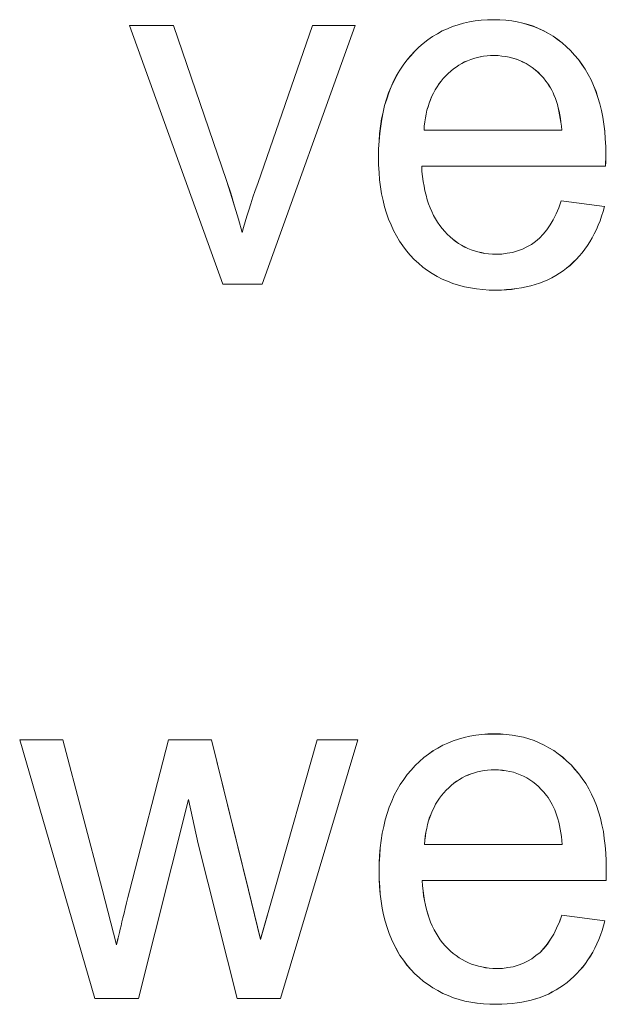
# Model space of a CAD drawing. Extents: x 229 to 926, y 37 to 878.
# Tile 120 of 194: x 343.61 to 347.72, y 799.52 to 806.41. Entities that reach past the tile are written whole.
import ezdxf

# ---------------------------------------------------------------- set-up
doc = ezdxf.new("R2010")
doc.units = 0
doc.layers.get('0').update_dxf_attribs({"lineweight": 13})
doc.layers.add('Beschriftung', color=7, linetype='Continuous', lineweight=25)
doc.layers.add('Beschriftung-A03ENJ5NI0', color=7, linetype='Continuous', lineweight=25)

# ---------------------------------------------------------------- blocks, each defined once
blk = doc.blocks.new('Referenz-A03ENJ5LI0', base_point=(255.7277, 65.704))
at = {"layer": 'Beschriftung', "color": 0, "lineweight": -2}
for p, q in [((346.7604, 806.3979), (346.8009, 806.4058)), ((346.8009, 806.4058), (346.8434, 806.4097)), ((346.8434, 806.4097), (346.8861, 806.4137)), ((346.8861, 806.4137), (346.9306, 806.4137)), ((346.9306, 806.4137), (346.9739, 806.4137)), ((346.9739, 806.4137), (347.0152, 806.4098)), ((347.0152, 806.4098), (347.0564, 806.4058)), ((347.0564, 806.4058), (347.0957, 806.3981)), ((345.0348, 804.5615), (344.3813, 806.3736)), ((344.3813, 806.3736), (344.6898, 806.3736)), ((344.6898, 806.3736), (345.0595, 805.2884)), ((345.2785, 805.2679), (345.6615, 806.3736)), ((345.9619, 806.3736), (345.3093, 804.5615)), ((345.6615, 806.3736), (345.9619, 806.3736)), ((346.5362, 806.3151), (346.5704, 806.3348)), ((346.5704, 806.3348), (346.6067, 806.3505)), ((346.6067, 806.3505), (346.6431, 806.3663)), ((346.6431, 806.3663), (346.6815, 806.3781)), ((346.6815, 806.3781), (346.7199, 806.39)), ((346.7199, 806.39), (346.7604, 806.3979)), ((347.0957, 806.3981), (347.1349, 806.3904)), ((347.1349, 806.3904), (347.1723, 806.3789)), ((347.1723, 806.3789), (347.2096, 806.3672)), ((347.2096, 806.3672), (347.2449, 806.3518)), ((347.2449, 806.3518), (347.2802, 806.3363)), ((347.2802, 806.3363), (347.3136, 806.317)), ((346.4375, 806.248), (346.4697, 806.2718)), ((346.4697, 806.2718), (346.5019, 806.2954)), ((346.5019, 806.2954), (346.5362, 806.3151)), ((347.3136, 806.317), (347.3469, 806.2977)), ((347.3469, 806.2977), (347.3782, 806.2745)), ((347.3782, 806.2745), (347.4096, 806.2513)), ((346.3774, 806.1928), (346.4074, 806.2205)), ((346.4074, 806.2205), (346.4375, 806.248)), ((347.4096, 806.2513), (347.439, 806.2243)), ((347.439, 806.2243), (347.4683, 806.1972)), ((347.4683, 806.1972), (347.4958, 806.1663)), ((346.2968, 806.0951), (346.3214, 806.1298)), ((346.3214, 806.1298), (346.3493, 806.1613)), ((346.3493, 806.1613), (346.3774, 806.1928)), ((346.7481, 806.1266), (346.727, 806.1177)), ((346.7694, 806.1355), (346.7481, 806.1266)), ((346.7915, 806.1422), (346.7694, 806.1355)), ((346.8137, 806.1488), (346.7915, 806.1422)), ((346.8369, 806.1532), (346.8137, 806.1488)), ((346.8601, 806.1577), (346.8369, 806.1532)), ((346.8842, 806.1599), (346.8601, 806.1577)), ((346.9085, 806.1621), (346.8842, 806.1599)), ((346.9336, 806.1621), (346.9085, 806.1621)), ((346.9614, 806.1621), (346.9336, 806.1621)), ((346.9879, 806.1593), (346.9614, 806.1621)), ((347.0145, 806.1565), (346.9879, 806.1593)), ((347.0397, 806.151), (347.0145, 806.1565)), ((347.065, 806.1454), (347.0397, 806.151)), ((347.0889, 806.1371), (347.065, 806.1454)), ((347.1128, 806.1287), (347.0889, 806.1371)), ((347.1355, 806.1176), (347.1128, 806.1287)), ((347.4958, 806.1663), (347.5232, 806.1354)), ((347.5232, 806.1354), (347.5471, 806.1013)), ((346.2513, 806.0224), (346.2724, 806.0603)), ((346.2724, 806.0603), (346.2968, 806.0951)), ((346.6483, 806.0689), (346.6301, 806.0533)), ((346.6675, 806.0822), (346.6483, 806.0689)), ((346.6867, 806.0955), (346.6675, 806.0822)), ((346.7068, 806.1066), (346.6867, 806.0955)), ((346.727, 806.1177), (346.7068, 806.1066)), ((347.1581, 806.1065), (347.1355, 806.1176)), ((347.1795, 806.0926), (347.1581, 806.1065)), ((347.2008, 806.0786), (347.1795, 806.0926)), ((347.2209, 806.062), (347.2008, 806.0786)), ((347.241, 806.0453), (347.2209, 806.062)), ((347.5471, 806.1013), (347.5711, 806.0673)), ((347.5711, 806.0673), (347.5917, 806.0301)), ((346.2303, 805.9845), (346.2513, 806.0224)), ((346.5776, 806.0023), (346.5624, 805.983)), ((346.5948, 806.02), (346.5776, 806.0023)), ((346.612, 806.0378), (346.5948, 806.02)), ((346.6301, 806.0533), (346.612, 806.0378)), ((347.2597, 806.0258), (347.241, 806.0453)), ((347.2785, 806.0064), (347.2597, 806.0258)), ((347.296, 805.984), (347.2785, 806.0064)), ((347.5917, 806.0301), (347.6123, 805.9928)), ((347.6123, 805.9928), (347.6294, 805.9525)), ((346.1953, 805.9022), (346.2129, 805.9434)), ((346.2129, 805.9434), (346.2303, 805.9845)), ((346.5205, 805.9222), (346.5091, 805.8999)), ((346.5338, 805.943), (346.5205, 805.9222)), ((346.5471, 805.9637), (346.5338, 805.943)), ((346.5624, 805.983), (346.5471, 805.9637)), ((347.3073, 805.9698), (347.296, 805.984)), ((347.3176, 805.9536), (347.3073, 805.9698)), ((347.3278, 805.9375), (347.3176, 805.9536)), ((347.337, 805.9196), (347.3278, 805.9375)), ((347.3462, 805.9016), (347.337, 805.9196)), ((347.6294, 805.9525), (347.6465, 805.9121)), ((346.1673, 805.8136), (346.1813, 805.8579)), ((346.1813, 805.8579), (346.1953, 805.9022)), ((346.4882, 805.8539), (346.4787, 805.8302)), ((346.4976, 805.8777), (346.4882, 805.8539)), ((346.5091, 805.8999), (346.4976, 805.8777)), ((347.3541, 805.8819), (347.3462, 805.9016)), ((347.3622, 805.8622), (347.3541, 805.8819)), ((347.369, 805.8407), (347.3622, 805.8622)), ((347.6465, 805.9121), (347.6602, 805.8687)), ((347.6602, 805.8687), (347.6739, 805.8252)), ((346.1568, 805.7661), (346.1673, 805.8136)), ((346.4635, 805.7797), (346.4579, 805.753)), ((346.4711, 805.805), (346.4635, 805.7797)), ((346.4787, 805.8302), (346.4711, 805.805)), ((347.376, 805.8192), (347.369, 805.8407)), ((347.3817, 805.7959), (347.376, 805.8192)), ((347.3876, 805.7725), (347.3817, 805.7959)), ((347.6739, 805.8252), (347.6842, 805.7785)), ((346.1393, 805.6679), (346.1463, 805.7186)), ((346.1463, 805.7186), (346.1568, 805.7661)), ((346.4522, 805.7262), (346.4484, 805.698)), ((346.4579, 805.753), (346.4522, 805.7262)), ((347.3922, 805.7475), (347.3876, 805.7725)), ((347.3969, 805.7224), (347.3922, 805.7475)), ((347.4005, 805.6956), (347.3969, 805.7224)), ((347.6842, 805.7785), (347.6944, 805.7319)), ((347.6944, 805.7319), (347.7013, 805.6821)), ((346.1323, 805.6172), (346.1393, 805.6679)), ((346.4447, 805.6697), (346.4429, 805.64)), ((346.4484, 805.698), (346.4447, 805.6697)), ((347.4041, 805.6687), (347.4005, 805.6956)), ((347.4065, 805.64), (347.4041, 805.6687)), ((347.7013, 805.6821), (347.7082, 805.6322)), ((346.1288, 805.5633), (346.1323, 805.6172)), ((346.4429, 805.64), (347.4065, 805.64)), ((347.7082, 805.6322), (347.7116, 805.5794)), ((347.7116, 805.5794), (347.715, 805.5265)), ((346.1253, 805.5093), (346.1288, 805.5633)), ((346.1253, 805.4522), (346.1253, 805.5093)), ((347.715, 805.5265), (347.715, 805.4703)), ((346.1253, 805.3971), (346.1253, 805.4522)), ((347.7146, 805.4362), (347.7142, 805.4158)), ((347.715, 805.4566), (347.7146, 805.4362)), ((347.715, 805.4703), (347.715, 805.4566)), ((346.1287, 805.3449), (346.1253, 805.3971)), ((347.7134, 805.3885), (346.4265, 805.3885)), ((346.4265, 805.3885), (346.4285, 805.3512)), ((347.7142, 805.4158), (347.7134, 805.3885)), ((346.1322, 805.2928), (346.1287, 805.3449)), ((346.4285, 805.3512), (346.4326, 805.3161)), ((346.4326, 805.3161), (346.4367, 805.281)), ((345.0595, 805.2884), (345.0894, 805.2005)), ((345.2611, 805.2176), (345.2785, 805.2679)), ((346.1391, 805.2437), (346.1322, 805.2928)), ((346.146, 805.1947), (346.1391, 805.2437)), ((346.4367, 805.281), (346.4427, 805.248)), ((346.4427, 805.248), (346.4488, 805.2151)), ((345.0894, 805.2005), (345.1171, 805.1092)), ((345.2301, 805.1241), (345.2456, 805.1709)), ((345.2456, 805.1709), (345.2611, 805.2176)), ((346.1565, 805.1488), (346.146, 805.1947)), ((346.4488, 805.2151), (346.4567, 805.1844)), ((346.4567, 805.1844), (346.4648, 805.1536)), ((345.1171, 805.1092), (345.1446, 805.0179)), ((345.2165, 805.081), (345.2301, 805.1241)), ((346.1668, 805.1028), (346.1565, 805.1488)), ((346.1807, 805.0599), (346.1668, 805.1028)), ((346.4648, 805.1536), (346.4748, 805.1251)), ((346.4748, 805.1251), (346.4849, 805.0965)), ((346.4849, 805.0965), (346.497, 805.0701)), ((347.3669, 805.0554), (347.3866, 805.0976)), ((347.3866, 805.0976), (347.4033, 805.1465)), ((347.4033, 805.1465), (347.7052, 805.1065)), ((347.7052, 805.1065), (347.6962, 805.0717)), ((345.1912, 804.9985), (345.2029, 805.038)), ((345.2029, 805.038), (345.2165, 805.081)), ((346.1945, 805.017), (346.1807, 805.0599)), ((346.497, 805.0701), (346.5091, 805.0437)), ((346.5091, 805.0437), (346.5231, 805.0196)), ((347.3474, 805.0133), (347.3669, 805.0554)), ((347.6854, 805.039), (347.6746, 805.0061)), ((347.6962, 805.0717), (347.6854, 805.039)), ((345.1446, 805.0179), (345.1698, 804.9232)), ((345.1698, 804.9232), (345.1795, 804.9591)), ((345.1795, 804.9591), (345.1912, 804.9985)), ((346.2119, 804.9772), (346.1945, 805.017)), ((346.2291, 804.9374), (346.2119, 804.9772)), ((346.5231, 805.0196), (346.5372, 804.9954)), ((346.5372, 804.9954), (346.5532, 804.9734)), ((346.5532, 804.9734), (346.5694, 804.9514)), ((347.3023, 804.9421), (347.3249, 804.9777)), ((347.3249, 804.9777), (347.3474, 805.0133)), ((347.6619, 804.9752), (347.6492, 804.9444)), ((347.6746, 805.0061), (347.6619, 804.9752)), ((346.25, 804.9007), (346.2291, 804.9374)), ((346.2707, 804.864), (346.25, 804.9007)), ((346.5694, 804.9514), (346.5874, 804.9315)), ((346.5874, 804.9315), (346.6055, 804.9118)), ((346.6055, 804.9118), (346.6247, 804.8944)), ((346.6247, 804.8944), (346.6439, 804.877)), ((347.2229, 804.8621), (347.2513, 804.8843)), ((347.2513, 804.8843), (347.2768, 804.9133)), ((347.2768, 804.9133), (347.3023, 804.9421)), ((347.6199, 804.8866), (347.6034, 804.8596)), ((347.6345, 804.9155), (347.6199, 804.8866)), ((347.6492, 804.9444), (347.6345, 804.9155)), ((346.295, 804.8303), (346.2707, 804.864)), ((346.3192, 804.7967), (346.295, 804.8303)), ((346.6439, 804.877), (346.6642, 804.8622)), ((346.6642, 804.8622), (346.6845, 804.8474)), ((346.6845, 804.8474), (346.706, 804.8349)), ((346.706, 804.8349), (346.7274, 804.8226)), ((346.7274, 804.8226), (346.7499, 804.8126)), ((347.1317, 804.8064), (347.163, 804.8231)), ((347.163, 804.8231), (347.1944, 804.8398)), ((347.1944, 804.8398), (347.2229, 804.8621)), ((347.5868, 804.8326), (347.5684, 804.8076)), ((347.6034, 804.8596), (347.5868, 804.8326)), ((346.3469, 804.7661), (346.3192, 804.7967)), ((346.3747, 804.7356), (346.3469, 804.7661)), ((346.7499, 804.8126), (346.7725, 804.8027)), ((346.7725, 804.8027), (346.7961, 804.7953)), ((346.7961, 804.7953), (346.8198, 804.7879)), ((346.8198, 804.7879), (346.8446, 804.7829)), ((346.8446, 804.7829), (346.8693, 804.7779)), ((346.8693, 804.7779), (346.8952, 804.7755)), ((346.8952, 804.7755), (346.9212, 804.773)), ((346.9212, 804.773), (346.9481, 804.773)), ((346.9481, 804.773), (346.9884, 804.773)), ((346.9884, 804.773), (347.0257, 804.7785)), ((347.0257, 804.7785), (347.063, 804.7841)), ((347.063, 804.7841), (347.0973, 804.7953)), ((347.0973, 804.7953), (347.1317, 804.8064)), ((347.5296, 804.7595), (347.5092, 804.7364)), ((347.5499, 804.7826), (347.5296, 804.7595)), ((347.5684, 804.8076), (347.5499, 804.7826)), ((346.4047, 804.7087), (346.3747, 804.7356)), ((346.435, 804.682), (346.4047, 804.7087)), ((346.4676, 804.6591), (346.435, 804.682)), ((347.4647, 804.6942), (347.4406, 804.675)), ((347.4869, 804.7153), (347.4647, 804.6942)), ((347.5092, 804.7364), (347.4869, 804.7153)), ((346.5001, 804.6361), (346.4676, 804.6591)), ((346.5352, 804.617), (346.5001, 804.6361)), ((346.5702, 804.5979), (346.5352, 804.617)), ((347.3647, 804.6222), (347.3372, 804.6078)), ((347.3905, 804.639), (347.3647, 804.6222)), ((347.4164, 804.6558), (347.3905, 804.639)), ((347.4406, 804.675), (347.4164, 804.6558)), ((345.3093, 804.5615), (345.0348, 804.5615)), ((346.6077, 804.5826), (346.5702, 804.5979)), ((346.6453, 804.5673), (346.6077, 804.5826)), ((346.6851, 804.5559), (346.6453, 804.5673)), ((346.7251, 804.5444), (346.6851, 804.5559)), ((346.7676, 804.5368), (346.7251, 804.5444)), ((347.1571, 804.5431), (347.1247, 804.5359)), ((347.1897, 804.5503), (347.1571, 804.5431)), ((347.2205, 804.5598), (347.1897, 804.5503)), ((347.2514, 804.5694), (347.2205, 804.5598)), ((347.2806, 804.5814), (347.2514, 804.5694)), ((347.3097, 804.5934), (347.2806, 804.5814)), ((347.3372, 804.6078), (347.3097, 804.5934)), ((346.81, 804.5291), (346.7676, 804.5368)), ((346.8548, 804.5253), (346.81, 804.5291)), ((346.8997, 804.5215), (346.8548, 804.5253)), ((346.9469, 804.5215), (346.8997, 804.5215)), ((346.9845, 804.5215), (346.9469, 804.5215)), ((347.0203, 804.5239), (346.9845, 804.5215)), ((347.0562, 804.5263), (347.0203, 804.5239)), ((347.0904, 804.5311), (347.0562, 804.5263)), ((347.1247, 804.5359), (347.0904, 804.5311)), ((344.1383, 799.5614), (343.6128, 801.3736)), ((343.6128, 801.3736), (343.9148, 801.3736)), ((343.9148, 801.3736), (344.19, 800.327)), ((344.3806, 800.3125), (344.6547, 801.3736)), ((344.6547, 801.3736), (344.9561, 801.3736)), ((344.9561, 801.3736), (345.2143, 800.3216)), ((345.3978, 800.3266), (345.6949, 801.3736)), ((345.9791, 801.3736), (345.4378, 799.5614)), ((345.6949, 801.3736), (345.9791, 801.3736)), ((346.6467, 801.3663), (346.6851, 801.3781)), ((346.6851, 801.3781), (346.7235, 801.39)), ((346.7235, 801.39), (346.7641, 801.3979)), ((346.7641, 801.3979), (346.8045, 801.4058)), ((346.8045, 801.4058), (346.8471, 801.4097)), ((346.8471, 801.4097), (346.8896, 801.4137)), ((346.8896, 801.4137), (346.9343, 801.4137)), ((346.9343, 801.4137), (346.9776, 801.4137)), ((346.9776, 801.4137), (347.0188, 801.4098)), ((347.0188, 801.4098), (347.0601, 801.4058)), ((347.0601, 801.4058), (347.0993, 801.3981)), ((347.0993, 801.3981), (347.1386, 801.3904)), ((347.1386, 801.3904), (347.1759, 801.3789)), ((347.1759, 801.3789), (347.2132, 801.3672)), ((346.5056, 801.2954), (346.5398, 801.3151)), ((346.5398, 801.3151), (346.5741, 801.3348)), ((346.5741, 801.3348), (346.6104, 801.3505)), ((346.6104, 801.3505), (346.6467, 801.3663)), ((347.2132, 801.3672), (347.2486, 801.3518)), ((347.2486, 801.3518), (347.2839, 801.3363)), ((347.2839, 801.3363), (347.3172, 801.317)), ((347.3172, 801.317), (347.3505, 801.2977)), ((346.4111, 801.2205), (346.4412, 801.248)), ((346.4412, 801.248), (346.4733, 801.2718)), ((346.4733, 801.2718), (346.5056, 801.2954)), ((347.3505, 801.2977), (347.3819, 801.2745)), ((347.3819, 801.2745), (347.4132, 801.2513)), ((347.4132, 801.2513), (347.4426, 801.2243)), ((346.353, 801.1613), (346.3809, 801.1928)), ((346.3809, 801.1928), (346.4111, 801.2205)), ((346.912, 801.1621), (346.8878, 801.1599)), ((346.9372, 801.1621), (346.912, 801.1621)), ((346.965, 801.1621), (346.9372, 801.1621)), ((346.9916, 801.1593), (346.965, 801.1621)), ((347.4426, 801.2243), (347.472, 801.1972)), ((347.472, 801.1972), (347.4995, 801.1663)), ((347.4995, 801.1663), (347.5268, 801.1354)), ((346.276, 801.0603), (346.3005, 801.0951)), ((346.3005, 801.0951), (346.325, 801.1298)), ((346.325, 801.1298), (346.353, 801.1613)), ((346.6902, 801.0955), (346.6711, 801.0822)), ((346.7105, 801.1066), (346.6902, 801.0955)), ((346.7306, 801.1177), (346.7105, 801.1066)), ((346.7518, 801.1266), (346.7306, 801.1177)), ((346.7729, 801.1355), (346.7518, 801.1266)), ((346.7951, 801.1422), (346.7729, 801.1355)), ((346.8173, 801.1488), (346.7951, 801.1422)), ((346.8405, 801.1532), (346.8173, 801.1488)), ((346.8637, 801.1577), (346.8405, 801.1532)), ((346.8878, 801.1599), (346.8637, 801.1577)), ((347.0181, 801.1565), (346.9916, 801.1593)), ((347.0434, 801.151), (347.0181, 801.1565)), ((347.0686, 801.1454), (347.0434, 801.151)), ((347.0926, 801.1371), (347.0686, 801.1454)), ((347.1165, 801.1287), (347.0926, 801.1371)), ((347.1391, 801.1176), (347.1165, 801.1287)), ((347.1618, 801.1065), (347.1391, 801.1176)), ((347.1832, 801.0926), (347.1618, 801.1065)), ((347.5268, 801.1354), (347.5508, 801.1013)), ((347.5508, 801.1013), (347.5748, 801.0673)), ((346.2549, 801.0224), (346.276, 801.0603)), ((346.6156, 801.0378), (346.5984, 801.02)), ((346.6337, 801.0533), (346.6156, 801.0378)), ((346.6519, 801.0689), (346.6337, 801.0533)), ((346.6711, 801.0822), (346.6519, 801.0689)), ((347.2045, 801.0786), (347.1832, 801.0926)), ((347.2246, 801.062), (347.2045, 801.0786)), ((347.2447, 801.0453), (347.2246, 801.062)), ((347.2634, 801.0258), (347.2447, 801.0453)), ((347.2821, 801.0064), (347.2634, 801.0258)), ((347.5748, 801.0673), (347.5953, 801.0301)), ((347.5953, 801.0301), (347.6159, 800.9928)), ((344.7942, 800.9555), (344.4437, 799.5614)), ((344.8623, 800.6458), (344.7942, 800.9555)), ((346.2165, 800.9434), (346.234, 800.9845)), ((346.234, 800.9845), (346.2549, 801.0224)), ((346.5508, 800.9637), (346.5374, 800.943)), ((346.5659, 800.983), (346.5508, 800.9637)), ((346.5813, 801.0023), (346.5659, 800.983)), ((346.5984, 801.02), (346.5813, 801.0023)), ((347.2996, 800.984), (347.2821, 801.0064)), ((347.311, 800.9698), (347.2996, 800.984)), ((347.3212, 800.9536), (347.311, 800.9698)), ((347.6159, 800.9928), (347.633, 800.9525)), ((346.185, 800.8579), (346.199, 800.9022)), ((346.199, 800.9022), (346.2165, 800.9434)), ((346.5127, 800.8999), (346.5013, 800.8777)), ((346.5241, 800.9222), (346.5127, 800.8999)), ((346.5374, 800.943), (346.5241, 800.9222)), ((347.3315, 800.9375), (347.3212, 800.9536)), ((347.3407, 800.9196), (347.3315, 800.9375)), ((347.3498, 800.9016), (347.3407, 800.9196)), ((347.3578, 800.8819), (347.3498, 800.9016)), ((347.633, 800.9525), (347.6501, 800.9121)), ((347.6501, 800.9121), (347.6638, 800.8687)), ((346.1709, 800.8136), (346.185, 800.8579)), ((346.4823, 800.8302), (346.4747, 800.805)), ((346.4918, 800.8539), (346.4823, 800.8302)), ((346.5013, 800.8777), (346.4918, 800.8539)), ((347.3659, 800.8622), (347.3578, 800.8819)), ((347.3727, 800.8407), (347.3659, 800.8622)), ((347.3796, 800.8192), (347.3727, 800.8407)), ((347.3854, 800.7959), (347.3796, 800.8192)), ((347.6638, 800.8687), (347.6775, 800.8252)), ((347.6775, 800.8252), (347.6878, 800.7785)), ((346.1499, 800.7186), (346.1604, 800.7661)), ((346.1604, 800.7661), (346.1709, 800.8136)), ((346.4614, 800.753), (346.4558, 800.7262)), ((346.4671, 800.7797), (346.4614, 800.753)), ((346.4747, 800.805), (346.4671, 800.7797)), ((347.3912, 800.7725), (347.3854, 800.7959)), ((347.3959, 800.7475), (347.3912, 800.7725)), ((347.6878, 800.7785), (347.698, 800.7319)), ((346.1429, 800.6679), (346.1499, 800.7186)), ((346.452, 800.698), (346.4483, 800.6697)), ((346.4558, 800.7262), (346.452, 800.698)), ((347.4006, 800.7224), (347.3959, 800.7475)), ((347.4041, 800.6956), (347.4006, 800.7224)), ((347.4077, 800.6687), (347.4041, 800.6956)), ((347.698, 800.7319), (347.7049, 800.6821)), ((347.7049, 800.6821), (347.7118, 800.6322)), ((345.1355, 799.5614), (344.8623, 800.6458)), ((346.1323, 800.5633), (346.1359, 800.6172)), ((346.1359, 800.6172), (346.1429, 800.6679)), ((346.4483, 800.6697), (346.4465, 800.64)), ((346.4465, 800.64), (347.4101, 800.64)), ((347.4101, 800.64), (347.4077, 800.6687)), ((347.7118, 800.6322), (347.7152, 800.5794)), ((346.1289, 800.5093), (346.1323, 800.5633)), ((347.7152, 800.5794), (347.7186, 800.5265)), ((346.1289, 800.4522), (346.1289, 800.5093)), ((347.7186, 800.5265), (347.7186, 800.4703)), ((346.1289, 800.3971), (346.1289, 800.4522)), ((347.7179, 800.4158), (347.7171, 800.3885)), ((347.7182, 800.4362), (347.7179, 800.4158)), ((347.7186, 800.4566), (347.7182, 800.4362)), ((347.7186, 800.4703), (347.7186, 800.4566)), ((346.1323, 800.3449), (346.1289, 800.3971)), ((346.1358, 800.2928), (346.1323, 800.3449)), ((347.7171, 800.3885), (346.4301, 800.3885)), ((346.4301, 800.3885), (346.4322, 800.3512)), ((346.4322, 800.3512), (346.4362, 800.3161)), ((344.19, 800.327), (344.2905, 799.9386)), ((344.3609, 800.2312), (344.3701, 800.2693)), ((344.3701, 800.2693), (344.3806, 800.3125)), ((345.2143, 800.3216), (345.2986, 799.9762)), ((345.2986, 799.9762), (345.3978, 800.3266)), ((346.1427, 800.2437), (346.1358, 800.2928)), ((346.4362, 800.3161), (346.4403, 800.281)), ((346.4403, 800.281), (346.4463, 800.248)), ((344.3516, 800.193), (344.3609, 800.2312)), ((346.1497, 800.1947), (346.1427, 800.2437)), ((346.4463, 800.248), (346.4524, 800.2151)), ((346.4524, 800.2151), (346.4603, 800.1844)), ((344.3356, 800.1265), (344.3436, 800.1598)), ((344.3436, 800.1598), (344.3516, 800.193)), ((346.1601, 800.1488), (346.1497, 800.1947)), ((346.1705, 800.1028), (346.1601, 800.1488)), ((346.4603, 800.1844), (346.4685, 800.1536)), ((346.4685, 800.1536), (346.4785, 800.1251)), ((347.3902, 800.0976), (347.4069, 800.1465)), ((347.4069, 800.1465), (347.7089, 800.1065)), ((344.3162, 800.0466), (344.3219, 800.0699)), ((344.3219, 800.0699), (344.3288, 800.0983)), ((344.3288, 800.0983), (344.3356, 800.1265)), ((346.1843, 800.0599), (346.1705, 800.1028)), ((346.1982, 800.017), (346.1843, 800.0599)), ((346.4785, 800.1251), (346.4885, 800.0965)), ((346.4885, 800.0965), (346.5006, 800.0701)), ((346.5006, 800.0701), (346.5127, 800.0437)), ((347.3706, 800.0554), (347.3902, 800.0976)), ((347.6999, 800.0717), (347.689, 800.039)), ((347.7089, 800.1065), (347.6999, 800.0717)), ((344.3017, 799.9864), (344.3062, 800.0047)), ((344.3062, 800.0047), (344.3106, 800.0232)), ((344.3106, 800.0232), (344.3162, 800.0466)), ((346.2155, 799.9772), (346.1982, 800.017)), ((346.5127, 800.0437), (346.5267, 800.0196)), ((346.5267, 800.0196), (346.5409, 799.9954)), ((346.5409, 799.9954), (346.5569, 799.9734)), ((347.3285, 799.9777), (347.351, 800.0133)), ((347.351, 800.0133), (347.3706, 800.0554)), ((347.6782, 800.0061), (347.6655, 799.9752)), ((347.689, 800.039), (347.6782, 800.0061)), ((344.2905, 799.9386), (344.2954, 799.9594)), ((344.2954, 799.9594), (344.2985, 799.9729)), ((344.2985, 799.9729), (344.3017, 799.9864)), ((346.2328, 799.9374), (346.2155, 799.9772)), ((346.2536, 799.9007), (346.2328, 799.9374)), ((346.5569, 799.9734), (346.573, 799.9514)), ((346.573, 799.9514), (346.591, 799.9315)), ((346.591, 799.9315), (346.6092, 799.9118)), ((347.2804, 799.9133), (347.3059, 799.9421)), ((347.3059, 799.9421), (347.3285, 799.9777)), ((347.6529, 799.9444), (347.6382, 799.9155)), ((347.6655, 799.9752), (347.6529, 799.9444)), ((346.2744, 799.864), (346.2536, 799.9007)), ((346.2986, 799.8303), (346.2744, 799.864)), ((346.6092, 799.9118), (346.6283, 799.8944)), ((346.6283, 799.8944), (346.6475, 799.877)), ((346.6475, 799.877), (346.6679, 799.8622)), ((346.6679, 799.8622), (346.6882, 799.8474)), ((347.198, 799.8398), (347.2264, 799.8621)), ((347.2264, 799.8621), (347.2549, 799.8843)), ((347.2549, 799.8843), (347.2804, 799.9133)), ((347.607, 799.8596), (347.5904, 799.8326)), ((347.6235, 799.8865), (347.607, 799.8596)), ((347.6382, 799.9155), (347.6235, 799.8865)), ((346.3229, 799.7967), (346.2986, 799.8303)), ((346.3506, 799.7661), (346.3229, 799.7967)), ((346.6882, 799.8474), (346.7096, 799.8349)), ((346.7096, 799.8349), (346.731, 799.8226)), ((346.731, 799.8226), (346.7536, 799.8126)), ((346.7536, 799.8126), (346.7761, 799.8027)), ((346.7761, 799.8027), (346.7998, 799.7953)), ((346.7998, 799.7953), (346.8234, 799.7879)), ((346.8234, 799.7879), (346.8482, 799.7829)), ((347.0293, 799.7785), (347.0666, 799.7841)), ((347.0666, 799.7841), (347.1009, 799.7953)), ((347.1009, 799.7953), (347.1352, 799.8064)), ((347.1352, 799.8064), (347.1666, 799.8231)), ((347.1666, 799.8231), (347.198, 799.8398)), ((347.572, 799.8076), (347.5535, 799.7826)), ((347.5904, 799.8326), (347.572, 799.8076)), ((346.3783, 799.7356), (346.3506, 799.7661)), ((346.4084, 799.7087), (346.3783, 799.7356)), ((346.8482, 799.7829), (346.873, 799.778)), ((346.873, 799.778), (346.8989, 799.7755)), ((346.8989, 799.7755), (346.9248, 799.773)), ((346.9248, 799.773), (346.9518, 799.773)), ((346.9518, 799.773), (346.992, 799.773)), ((346.992, 799.773), (347.0293, 799.7785)), ((347.4906, 799.7153), (347.4683, 799.6942)), ((347.5128, 799.7364), (347.4906, 799.7153)), ((347.5332, 799.7595), (347.5128, 799.7364)), ((347.5535, 799.7826), (347.5332, 799.7595)), ((346.4386, 799.682), (346.4084, 799.7087)), ((346.4712, 799.6591), (346.4386, 799.682)), ((346.5038, 799.6361), (346.4712, 799.6591)), ((347.4201, 799.6558), (347.3942, 799.639)), ((347.4442, 799.675), (347.4201, 799.6558)), ((347.4683, 799.6942), (347.4442, 799.675)), ((346.5388, 799.617), (346.5038, 799.6361)), ((346.5739, 799.5979), (346.5388, 799.617)), ((346.6113, 799.5826), (346.5739, 799.5979)), ((346.6489, 799.5673), (346.6113, 799.5826)), ((347.2841, 799.5814), (347.255, 799.5694)), ((347.3134, 799.5934), (347.2841, 799.5814)), ((347.3409, 799.6078), (347.3134, 799.5934)), ((347.3684, 799.6222), (347.3409, 799.6078)), ((347.3942, 799.639), (347.3684, 799.6222)), ((344.4437, 799.5614), (344.1383, 799.5614)), ((345.4378, 799.5614), (345.1355, 799.5614)), ((346.6888, 799.5559), (346.6489, 799.5673)), ((346.7288, 799.5444), (346.6888, 799.5559)), ((346.7711, 799.5368), (346.7288, 799.5444)), ((346.8136, 799.5291), (346.7711, 799.5368)), ((346.8584, 799.5253), (346.8136, 799.5291)), ((346.9033, 799.5215), (346.8584, 799.5253)), ((346.9505, 799.5215), (346.9033, 799.5215)), ((346.9881, 799.5215), (346.9505, 799.5215)), ((347.024, 799.5239), (346.9881, 799.5215)), ((347.0599, 799.5263), (347.024, 799.5239)), ((347.0941, 799.5311), (347.0599, 799.5263)), ((347.1283, 799.5359), (347.0941, 799.5311)), ((347.1608, 799.5431), (347.1283, 799.5359)), ((347.1933, 799.5503), (347.1608, 799.5431)), ((347.2242, 799.5598), (347.1933, 799.5503)), ((347.255, 799.5694), (347.2242, 799.5598))]:
    blk.add_line(p, q, dxfattribs=at)
blk = doc.blocks.new('Referenz-A03ENJ62I0', base_point=(255.7277, 65.7055))
at = {"layer": 'Beschriftung-A03ENJ5NI0', "color": 0, "lineweight": -2}
for p, q in [((346.7605, 806.3977), (346.8009, 806.4056)), ((346.8009, 806.4056), (346.8435, 806.4095)), ((346.8435, 806.4095), (346.8862, 806.4135)), ((346.8862, 806.4135), (346.9307, 806.4135)), ((346.9307, 806.4135), (346.974, 806.4135)), ((346.974, 806.4135), (347.0153, 806.4096)), ((347.0153, 806.4096), (347.0565, 806.4057)), ((347.0565, 806.4057), (347.0957, 806.3979)), ((345.0349, 804.5613), (344.3814, 806.3734)), ((344.3814, 806.3734), (344.6899, 806.3734)), ((344.6899, 806.3734), (345.0596, 805.2882)), ((345.2786, 805.2677), (345.6615, 806.3734)), ((345.962, 806.3734), (345.3094, 804.5613)), ((345.6615, 806.3734), (345.962, 806.3734)), ((346.5362, 806.3149), (346.5705, 806.3346)), ((346.5705, 806.3346), (346.6068, 806.3503)), ((346.6068, 806.3503), (346.6432, 806.3661)), ((346.6432, 806.3661), (346.6816, 806.378)), ((346.6816, 806.378), (346.72, 806.3898)), ((346.72, 806.3898), (346.7605, 806.3977)), ((347.0957, 806.3979), (347.135, 806.3902)), ((347.135, 806.3902), (347.1723, 806.3787)), ((347.1723, 806.3787), (347.2096, 806.367)), ((347.2096, 806.367), (347.245, 806.3516)), ((347.245, 806.3516), (347.2803, 806.3362)), ((347.2803, 806.3362), (347.3136, 806.3169)), ((346.4376, 806.2478), (346.4698, 806.2716)), ((346.4698, 806.2716), (346.502, 806.2952)), ((346.502, 806.2952), (346.5362, 806.3149)), ((347.3136, 806.3169), (347.347, 806.2975)), ((347.347, 806.2975), (347.3783, 806.2743)), ((347.3783, 806.2743), (347.4097, 806.2511)), ((346.3775, 806.1927), (346.4075, 806.2203)), ((346.4075, 806.2203), (346.4376, 806.2478)), ((347.4097, 806.2511), (347.4391, 806.2242)), ((347.4391, 806.2242), (347.4684, 806.1971)), ((347.4684, 806.1971), (347.4959, 806.1661)), ((346.2969, 806.0949), (346.3215, 806.1296)), ((346.3215, 806.1296), (346.3494, 806.1612)), ((346.3494, 806.1612), (346.3775, 806.1927)), ((346.7482, 806.1264), (346.7271, 806.1175)), ((346.7695, 806.1353), (346.7482, 806.1264)), ((346.7915, 806.142), (346.7695, 806.1353)), ((346.8138, 806.1487), (346.7915, 806.142)), ((346.837, 806.1531), (346.8138, 806.1487)), ((346.8601, 806.1575), (346.837, 806.1531)), ((346.8843, 806.1598), (346.8601, 806.1575)), ((346.9086, 806.162), (346.8843, 806.1598)), ((346.9337, 806.162), (346.9086, 806.162)), ((346.9615, 806.162), (346.9337, 806.162)), ((346.988, 806.1591), (346.9615, 806.162)), ((347.0146, 806.1563), (346.988, 806.1591)), ((347.0398, 806.1508), (347.0146, 806.1563)), ((347.065, 806.1452), (347.0398, 806.1508)), ((347.089, 806.1369), (347.065, 806.1452)), ((347.1129, 806.1286), (347.089, 806.1369)), ((347.1355, 806.1175), (347.1129, 806.1286)), ((347.4959, 806.1661), (347.5232, 806.1352)), ((347.5232, 806.1352), (347.5472, 806.1011)), ((346.2514, 806.0223), (346.2724, 806.0602)), ((346.2724, 806.0602), (346.2969, 806.0949)), ((346.6484, 806.0687), (346.6302, 806.0531)), ((346.6676, 806.082), (346.6484, 806.0687)), ((346.6867, 806.0954), (346.6676, 806.082)), ((346.7069, 806.1064), (346.6867, 806.0954)), ((346.7271, 806.1175), (346.7069, 806.1064)), ((347.1582, 806.1063), (347.1355, 806.1175)), ((347.1796, 806.0924), (347.1582, 806.1063)), ((347.2009, 806.0785), (347.1796, 806.0924)), ((347.221, 806.0618), (347.2009, 806.0785)), ((347.2411, 806.0451), (347.221, 806.0618)), ((347.5472, 806.1011), (347.5712, 806.0671)), ((347.5712, 806.0671), (347.5918, 806.0299)), ((346.2304, 805.9844), (346.2514, 806.0223)), ((346.5777, 806.0021), (346.5625, 805.9828)), ((346.5949, 806.0199), (346.5777, 806.0021)), ((346.612, 806.0376), (346.5949, 806.0199)), ((346.6302, 806.0531), (346.612, 806.0376)), ((347.2598, 806.0256), (347.2411, 806.0451)), ((347.2786, 806.0062), (347.2598, 806.0256)), ((347.2961, 805.9839), (347.2786, 806.0062)), ((347.5918, 806.0299), (347.6123, 805.9927)), ((347.6123, 805.9927), (347.6294, 805.9524)), ((346.1954, 805.9021), (346.2129, 805.9432)), ((346.2129, 805.9432), (346.2304, 805.9844)), ((346.5206, 805.922), (346.5091, 805.8998)), ((346.5339, 805.9428), (346.5206, 805.922)), ((346.5472, 805.9635), (346.5339, 805.9428)), ((346.5625, 805.9828), (346.5472, 805.9635)), ((347.3074, 805.9696), (347.2961, 805.9839)), ((347.3177, 805.9534), (347.3074, 805.9696)), ((347.3279, 805.9374), (347.3177, 805.9534)), ((347.3371, 805.9194), (347.3279, 805.9374)), ((347.3462, 805.9015), (347.3371, 805.9194)), ((347.6294, 805.9524), (347.6466, 805.912)), ((346.1673, 805.8135), (346.1814, 805.8578)), ((346.1814, 805.8578), (346.1954, 805.9021)), ((346.4883, 805.8537), (346.4787, 805.8301)), ((346.4977, 805.8775), (346.4883, 805.8537)), ((346.5091, 805.8998), (346.4977, 805.8775)), ((347.3542, 805.8818), (347.3462, 805.9015)), ((347.3623, 805.862), (347.3542, 805.8818)), ((347.3691, 805.8406), (347.3623, 805.862)), ((347.6466, 805.912), (347.6603, 805.8685)), ((347.6603, 805.8685), (347.674, 805.825)), ((346.1568, 805.7659), (346.1673, 805.8135)), ((346.4712, 805.8048), (346.4635, 805.7795)), ((346.4787, 805.8301), (346.4712, 805.8048)), ((347.3761, 805.819), (347.3691, 805.8406)), ((347.3818, 805.7958), (347.3761, 805.819)), ((347.3877, 805.7724), (347.3818, 805.7958)), ((347.674, 805.825), (347.6842, 805.7784)), ((346.1394, 805.6677), (346.1464, 805.7184)), ((346.1464, 805.7184), (346.1568, 805.7659)), ((346.4523, 805.7261), (346.4485, 805.6978)), ((346.458, 805.7528), (346.4523, 805.7261)), ((346.4635, 805.7795), (346.458, 805.7528)), ((347.3923, 805.7474), (347.3877, 805.7724)), ((347.397, 805.7222), (347.3923, 805.7474)), ((347.4006, 805.6954), (347.397, 805.7222)), ((347.6842, 805.7784), (347.6945, 805.7317)), ((347.6945, 805.7317), (347.7014, 805.6819)), ((346.1324, 805.617), (346.1394, 805.6677)), ((346.4447, 805.6695), (346.443, 805.6398)), ((346.4485, 805.6978), (346.4447, 805.6695)), ((347.4042, 805.6685), (347.4006, 805.6954)), ((347.4065, 805.6398), (347.4042, 805.6685)), ((347.7014, 805.6819), (347.7082, 805.6321)), ((346.1289, 805.5631), (346.1324, 805.617)), ((346.443, 805.6398), (347.4065, 805.6398)), ((347.7082, 805.6321), (347.7116, 805.5792)), ((347.7116, 805.5792), (347.7151, 805.5263)), ((346.1253, 805.5091), (346.1289, 805.5631)), ((346.1253, 805.4521), (346.1253, 805.5091)), ((347.7151, 805.5263), (347.7151, 805.4701)), ((346.1253, 805.3969), (346.1253, 805.4521)), ((347.7146, 805.4361), (347.7143, 805.4156)), ((347.7151, 805.4565), (347.7146, 805.4361)), ((347.7151, 805.4701), (347.7151, 805.4565)), ((346.1288, 805.3448), (346.1253, 805.3969)), ((347.7135, 805.3883), (346.4266, 805.3883)), ((346.4266, 805.3883), (346.4286, 805.351)), ((347.7143, 805.4156), (347.7135, 805.3883)), ((346.1322, 805.2926), (346.1288, 805.3448)), ((346.4286, 805.351), (346.4327, 805.3159)), ((346.4327, 805.3159), (346.4367, 805.2808)), ((345.0596, 805.2882), (345.0895, 805.2004)), ((345.2612, 805.2174), (345.2786, 805.2677)), ((346.1392, 805.2436), (346.1322, 805.2926)), ((346.1461, 805.1946), (346.1392, 805.2436)), ((346.4367, 805.2808), (346.4428, 805.2478)), ((346.4428, 805.2478), (346.4488, 805.2149)), ((345.0895, 805.2004), (345.1172, 805.109)), ((345.2301, 805.1239), (345.2457, 805.1707)), ((345.2457, 805.1707), (345.2612, 805.2174)), ((346.1565, 805.1487), (346.1461, 805.1946)), ((346.4488, 805.2149), (346.4568, 805.1842)), ((346.4568, 805.1842), (346.4649, 805.1534)), ((345.1172, 805.109), (345.1447, 805.0177)), ((345.2165, 805.0808), (345.2301, 805.1239)), ((346.1669, 805.1026), (346.1565, 805.1487)), ((346.1808, 805.0597), (346.1669, 805.1026)), ((346.4649, 805.1534), (346.4749, 805.1249)), ((346.4749, 805.1249), (346.485, 805.0964)), ((346.485, 805.0964), (346.4971, 805.0699)), ((347.367, 805.0553), (347.3866, 805.0975)), ((347.3866, 805.0975), (347.4034, 805.1463)), ((347.4034, 805.1463), (347.7053, 805.1063)), ((347.7053, 805.1063), (347.6963, 805.0716)), ((345.1913, 804.9983), (345.203, 805.0378)), ((345.203, 805.0378), (345.2165, 805.0808)), ((346.1946, 805.0168), (346.1808, 805.0597)), ((346.4971, 805.0699), (346.5091, 805.0436)), ((346.5091, 805.0436), (346.5232, 805.0194)), ((347.3475, 805.0131), (347.367, 805.0553)), ((347.6855, 805.0388), (347.6747, 805.0059)), ((347.6963, 805.0716), (347.6855, 805.0388)), ((345.1447, 805.0177), (345.1699, 804.923)), ((345.1699, 804.923), (345.1796, 804.9589)), ((345.1796, 804.9589), (345.1913, 804.9983)), ((346.212, 804.977), (346.1946, 805.0168)), ((346.2292, 804.9372), (346.212, 804.977)), ((346.5232, 805.0194), (346.5373, 804.9953)), ((346.5373, 804.9953), (346.5533, 804.9732)), ((346.5533, 804.9732), (346.5694, 804.9512)), ((347.3023, 804.9419), (347.3249, 804.9776)), ((347.3249, 804.9776), (347.3475, 805.0131)), ((347.662, 804.9751), (347.6493, 804.9442)), ((347.6747, 805.0059), (347.662, 804.9751)), ((346.25, 804.9006), (346.2292, 804.9372)), ((346.2708, 804.8638), (346.25, 804.9006)), ((346.5694, 804.9512), (346.5874, 804.9314)), ((346.5874, 804.9314), (346.6056, 804.9116)), ((346.6056, 804.9116), (346.6247, 804.8943)), ((346.6247, 804.8943), (346.644, 804.8769)), ((347.2229, 804.8619), (347.2514, 804.8841)), ((347.2514, 804.8841), (347.2768, 804.9131)), ((347.2768, 804.9131), (347.3023, 804.9419)), ((347.62, 804.8864), (347.6034, 804.8595)), ((347.6346, 804.9153), (347.62, 804.8864)), ((347.6493, 804.9442), (347.6346, 804.9153)), ((346.2951, 804.8301), (346.2708, 804.8638)), ((346.3193, 804.7965), (346.2951, 804.8301)), ((346.644, 804.8769), (346.6643, 804.862)), ((346.6643, 804.862), (346.6846, 804.8472)), ((346.6846, 804.8472), (346.706, 804.8348)), ((346.706, 804.8348), (346.7275, 804.8224)), ((346.7275, 804.8224), (346.75, 804.8125)), ((347.1318, 804.8063), (347.1631, 804.8229)), ((347.1631, 804.8229), (347.1944, 804.8396)), ((347.1944, 804.8396), (347.2229, 804.8619)), ((347.5868, 804.8324), (347.5685, 804.8074)), ((347.6034, 804.8595), (347.5868, 804.8324)), ((346.347, 804.7659), (346.3193, 804.7965)), ((346.3747, 804.7354), (346.347, 804.7659)), ((346.75, 804.8125), (346.7726, 804.8025)), ((346.7726, 804.8025), (346.7962, 804.7951)), ((346.7962, 804.7951), (346.8199, 804.7877)), ((346.8199, 804.7877), (346.8446, 804.7827)), ((346.8446, 804.7827), (346.8694, 804.7777)), ((346.8694, 804.7777), (346.8953, 804.7754)), ((346.8953, 804.7754), (346.9212, 804.7729)), ((346.9212, 804.7729), (346.9482, 804.7729)), ((346.9482, 804.7729), (346.9884, 804.7729)), ((346.9884, 804.7729), (347.0258, 804.7784)), ((347.0258, 804.7784), (347.0631, 804.784)), ((347.0631, 804.784), (347.0973, 804.7951)), ((347.0973, 804.7951), (347.1318, 804.8063)), ((347.5296, 804.7594), (347.5093, 804.7362)), ((347.55, 804.7824), (347.5296, 804.7594)), ((347.5685, 804.8074), (347.55, 804.7824)), ((346.4048, 804.7085), (346.3747, 804.7354)), ((346.435, 804.6818), (346.4048, 804.7085)), ((346.4676, 804.6589), (346.435, 804.6818)), ((347.4648, 804.694), (347.4407, 804.6748)), ((347.487, 804.7151), (347.4648, 804.694)), ((347.5093, 804.7362), (347.487, 804.7151)), ((346.5002, 804.636), (346.4676, 804.6589)), ((346.5353, 804.6169), (346.5002, 804.636)), ((346.5703, 804.5977), (346.5353, 804.6169)), ((347.3648, 804.622), (347.3373, 804.6076)), ((347.3906, 804.6388), (347.3648, 804.622)), ((347.4165, 804.6556), (347.3906, 804.6388)), ((347.4407, 804.6748), (347.4165, 804.6556)), ((345.3094, 804.5613), (345.0349, 804.5613)), ((346.6078, 804.5824), (346.5703, 804.5977)), ((346.6454, 804.5672), (346.6078, 804.5824)), ((346.6852, 804.5557), (346.6454, 804.5672)), ((346.7252, 804.5442), (346.6852, 804.5557)), ((346.7677, 804.5366), (346.7252, 804.5442)), ((347.1572, 804.5429), (347.1247, 804.5357)), ((347.1897, 804.5501), (347.1572, 804.5429)), ((347.2206, 804.5597), (347.1897, 804.5501)), ((347.2514, 804.5693), (347.2206, 804.5597)), ((347.2807, 804.5813), (347.2514, 804.5693)), ((347.3098, 804.5932), (347.2807, 804.5813)), ((347.3373, 804.6076), (347.3098, 804.5932)), ((346.81, 804.529), (346.7677, 804.5366)), ((346.8549, 804.5251), (346.81, 804.529)), ((346.8998, 804.5213), (346.8549, 804.5251)), ((346.947, 804.5213), (346.8998, 804.5213)), ((346.9845, 804.5213), (346.947, 804.5213)), ((347.0204, 804.5237), (346.9845, 804.5213)), ((347.0563, 804.5261), (347.0204, 804.5237)), ((347.0905, 804.5309), (347.0563, 804.5261)), ((347.1247, 804.5357), (347.0905, 804.5309)), ((344.1384, 799.5613), (343.6128, 801.3735)), ((343.6128, 801.3735), (343.9149, 801.3735)), ((343.9149, 801.3735), (344.1901, 800.3268)), ((344.3807, 800.3124), (344.6548, 801.3735)), ((344.6548, 801.3735), (344.9562, 801.3735)), ((344.9562, 801.3735), (345.2143, 800.3215)), ((345.3979, 800.3264), (345.695, 801.3735)), ((345.9792, 801.3735), (345.4379, 799.5613)), ((345.695, 801.3735), (345.9792, 801.3735)), ((346.6468, 801.3661), (346.6852, 801.378)), ((346.6852, 801.378), (346.7236, 801.3898)), ((346.7236, 801.3898), (346.7641, 801.3977)), ((346.7641, 801.3977), (346.8046, 801.4056)), ((346.8046, 801.4056), (346.8471, 801.4095)), ((346.8471, 801.4095), (346.8897, 801.4135)), ((346.8897, 801.4135), (346.9344, 801.4135)), ((346.9344, 801.4135), (346.9776, 801.4135)), ((346.9776, 801.4135), (347.0188, 801.4096)), ((347.0188, 801.4096), (347.0602, 801.4057)), ((347.0602, 801.4057), (347.0994, 801.3979)), ((347.0994, 801.3979), (347.1387, 801.3902)), ((347.1387, 801.3902), (347.1759, 801.3787)), ((347.1759, 801.3787), (347.2132, 801.3671)), ((346.5057, 801.2952), (346.5398, 801.3149)), ((346.5398, 801.3149), (346.5741, 801.3346)), ((346.5741, 801.3346), (346.6105, 801.3503)), ((346.6105, 801.3503), (346.6468, 801.3661)), ((347.2132, 801.3671), (347.2486, 801.3516)), ((347.2486, 801.3516), (347.284, 801.3362)), ((347.284, 801.3362), (347.3172, 801.3169)), ((347.3172, 801.3169), (347.3506, 801.2975)), ((346.4112, 801.2203), (346.4413, 801.2479)), ((346.4413, 801.2479), (346.4734, 801.2716)), ((346.4734, 801.2716), (346.5057, 801.2952)), ((347.3506, 801.2975), (347.3819, 801.2743)), ((347.3819, 801.2743), (347.4133, 801.2511)), ((347.4133, 801.2511), (347.4427, 801.2242)), ((346.3531, 801.1612), (346.381, 801.1927)), ((346.381, 801.1927), (346.4112, 801.2203)), ((346.9121, 801.162), (346.8879, 801.1598)), ((346.9373, 801.162), (346.9121, 801.162)), ((346.9651, 801.162), (346.9373, 801.162)), ((346.9917, 801.1591), (346.9651, 801.162)), ((347.4427, 801.2242), (347.4721, 801.1971)), ((347.4721, 801.1971), (347.4996, 801.1661)), ((347.4996, 801.1661), (347.5269, 801.1352)), ((346.276, 801.0602), (346.3006, 801.0949)), ((346.3006, 801.0949), (346.3251, 801.1296)), ((346.3251, 801.1296), (346.3531, 801.1612)), ((346.6903, 801.0954), (346.6712, 801.082)), ((346.7106, 801.1064), (346.6903, 801.0954)), ((346.7307, 801.1175), (346.7106, 801.1064)), ((346.7519, 801.1265), (346.7307, 801.1175)), ((346.773, 801.1353), (346.7519, 801.1265)), ((346.7952, 801.142), (346.773, 801.1353)), ((346.8174, 801.1487), (346.7952, 801.142)), ((346.8406, 801.1531), (346.8174, 801.1487)), ((346.8638, 801.1575), (346.8406, 801.1531)), ((346.8879, 801.1598), (346.8638, 801.1575)), ((347.0182, 801.1564), (346.9917, 801.1591)), ((347.0434, 801.1508), (347.0182, 801.1564)), ((347.0686, 801.1453), (347.0434, 801.1508)), ((347.0926, 801.137), (347.0686, 801.1453)), ((347.1166, 801.1286), (347.0926, 801.137)), ((347.1392, 801.1175), (347.1166, 801.1286)), ((347.1618, 801.1063), (347.1392, 801.1175)), ((347.1833, 801.0925), (347.1618, 801.1063)), ((347.5269, 801.1352), (347.5509, 801.1011)), ((347.5509, 801.1011), (347.5749, 801.0671)), ((346.255, 801.0223), (346.276, 801.0602)), ((346.6157, 801.0376), (346.5985, 801.0199)), ((346.6338, 801.0531), (346.6157, 801.0376)), ((346.652, 801.0687), (346.6338, 801.0531)), ((346.6712, 801.082), (346.652, 801.0687)), ((347.2046, 801.0785), (347.1833, 801.0925)), ((347.2247, 801.0618), (347.2046, 801.0785)), ((347.2447, 801.0451), (347.2247, 801.0618)), ((347.2635, 801.0256), (347.2447, 801.0451)), ((347.2822, 801.0062), (347.2635, 801.0256)), ((347.5749, 801.0671), (347.5954, 801.0299)), ((347.5954, 801.0299), (347.6159, 800.9927)), ((344.7942, 800.9554), (344.4438, 799.5613)), ((344.8624, 800.6457), (344.7942, 800.9554)), ((346.2165, 800.9432), (346.2341, 800.9844)), ((346.2341, 800.9844), (346.255, 801.0223)), ((346.5509, 800.9635), (346.5375, 800.9429)), ((346.566, 800.9828), (346.5509, 800.9635)), ((346.5813, 801.0021), (346.566, 800.9828)), ((346.5985, 801.0199), (346.5813, 801.0021)), ((347.2997, 800.9839), (347.2822, 801.0062)), ((347.3111, 800.9696), (347.2997, 800.9839)), ((347.3213, 800.9534), (347.3111, 800.9696)), ((347.6159, 800.9927), (347.6331, 800.9524)), ((346.185, 800.8578), (346.1991, 800.9021)), ((346.1991, 800.9021), (346.2165, 800.9432)), ((346.5127, 800.8998), (346.5014, 800.8776)), ((346.5242, 800.922), (346.5127, 800.8998)), ((346.5375, 800.9429), (346.5242, 800.922)), ((347.3316, 800.9374), (347.3213, 800.9534)), ((347.3407, 800.9194), (347.3316, 800.9374)), ((347.3499, 800.9015), (347.3407, 800.9194)), ((347.3579, 800.8818), (347.3499, 800.9015)), ((347.6331, 800.9524), (347.6502, 800.912)), ((347.6502, 800.912), (347.6639, 800.8685)), ((346.171, 800.8135), (346.185, 800.8578)), ((346.4824, 800.8301), (346.4748, 800.8049)), ((346.4919, 800.8537), (346.4824, 800.8301)), ((346.5014, 800.8776), (346.4919, 800.8537)), ((347.3659, 800.862), (347.3579, 800.8818)), ((347.3728, 800.8406), (347.3659, 800.862)), ((347.3797, 800.819), (347.3728, 800.8406)), ((347.3855, 800.7958), (347.3797, 800.819)), ((347.6639, 800.8685), (347.6776, 800.825)), ((347.6776, 800.825), (347.6879, 800.7784)), ((346.15, 800.7184), (346.1605, 800.7659)), ((346.1605, 800.7659), (346.171, 800.8135)), ((346.4615, 800.7528), (346.4559, 800.7261)), ((346.4672, 800.7795), (346.4615, 800.7528)), ((346.4748, 800.8049), (346.4672, 800.7795)), ((347.3913, 800.7724), (347.3855, 800.7958)), ((347.396, 800.7474), (347.3913, 800.7724)), ((347.6879, 800.7784), (347.6981, 800.7317)), ((346.143, 800.6677), (346.15, 800.7184)), ((346.4521, 800.6978), (346.4483, 800.6695)), ((346.4559, 800.7261), (346.4521, 800.6978)), ((347.4007, 800.7222), (347.396, 800.7474)), ((347.4042, 800.6954), (347.4007, 800.7222)), ((347.4078, 800.6685), (347.4042, 800.6954)), ((347.6981, 800.7317), (347.7049, 800.6819)), ((347.7049, 800.6819), (347.7119, 800.6321)), ((345.1355, 799.5613), (344.8624, 800.6457)), ((346.1324, 800.5631), (346.136, 800.617)), ((346.136, 800.617), (346.143, 800.6677)), ((346.4483, 800.6695), (346.4466, 800.6398)), ((346.4466, 800.6398), (347.4102, 800.6398)), ((347.4102, 800.6398), (347.4078, 800.6685)), ((347.7119, 800.6321), (347.7153, 800.5792)), ((346.129, 800.5091), (346.1324, 800.5631)), ((347.7153, 800.5792), (347.7187, 800.5263)), ((346.129, 800.4521), (346.129, 800.5091)), ((347.7187, 800.5263), (347.7187, 800.4701)), ((346.129, 800.3969), (346.129, 800.4521)), ((347.7179, 800.4156), (347.7171, 800.3883)), ((347.7183, 800.4361), (347.7179, 800.4156)), ((347.7187, 800.4565), (347.7183, 800.4361)), ((347.7187, 800.4701), (347.7187, 800.4565)), ((346.1324, 800.3448), (346.129, 800.3969)), ((346.1359, 800.2927), (346.1324, 800.3448)), ((347.7171, 800.3883), (346.4302, 800.3883)), ((346.4302, 800.3883), (346.4323, 800.351)), ((346.4323, 800.351), (346.4363, 800.3159)), ((344.1901, 800.3268), (344.2906, 799.9384)), ((344.3609, 800.231), (344.3702, 800.2692)), ((344.3702, 800.2692), (344.3807, 800.3124)), ((345.2143, 800.3215), (345.2987, 799.976)), ((345.2987, 799.976), (345.3979, 800.3264)), ((346.1428, 800.2436), (346.1359, 800.2927)), ((346.4363, 800.3159), (346.4404, 800.2808)), ((346.4404, 800.2808), (346.4464, 800.2479)), ((344.3517, 800.1929), (344.3609, 800.231)), ((346.1498, 800.1946), (346.1428, 800.2436)), ((346.4464, 800.2479), (346.4524, 800.2149)), ((346.4524, 800.2149), (346.4604, 800.1842)), ((344.3357, 800.1263), (344.3437, 800.1596)), ((344.3437, 800.1596), (344.3517, 800.1929)), ((346.1601, 800.1487), (346.1498, 800.1946)), ((346.1706, 800.1027), (346.1601, 800.1487)), ((346.4604, 800.1842), (346.4685, 800.1534)), ((346.4685, 800.1534), (346.4786, 800.1249)), ((347.3903, 800.0975), (347.407, 800.1464)), ((347.407, 800.1464), (347.709, 800.1063)), ((344.3163, 800.0464), (344.322, 800.0698)), ((344.322, 800.0698), (344.3288, 800.0981)), ((344.3288, 800.0981), (344.3357, 800.1263)), ((346.1844, 800.0597), (346.1706, 800.1027)), ((346.1983, 800.0168), (346.1844, 800.0597)), ((346.4786, 800.1249), (346.4886, 800.0964)), ((346.4886, 800.0964), (346.5007, 800.0699)), ((346.5007, 800.0699), (346.5127, 800.0436)), ((347.3706, 800.0553), (347.3903, 800.0975)), ((347.7, 800.0716), (347.6891, 800.0388)), ((347.709, 800.1063), (347.7, 800.0716)), ((344.3018, 799.9862), (344.3063, 800.0046)), ((344.3063, 800.0046), (344.3107, 800.0231)), ((344.3107, 800.0231), (344.3163, 800.0464)), ((346.2156, 799.977), (346.1983, 800.0168)), ((346.5127, 800.0436), (346.5268, 800.0194)), ((346.5268, 800.0194), (346.5409, 799.9953)), ((346.5409, 799.9953), (346.557, 799.9733)), ((347.3285, 799.9776), (347.3511, 800.0131)), ((347.3511, 800.0131), (347.3706, 800.0553)), ((347.6783, 800.0059), (347.6656, 799.9751)), ((347.6891, 800.0388), (347.6783, 800.0059)), ((344.2906, 799.9384), (344.2955, 799.9592)), ((344.2955, 799.9592), (344.2986, 799.9727)), ((344.2986, 799.9727), (344.3018, 799.9862)), ((346.2329, 799.9372), (346.2156, 799.977)), ((346.2537, 799.9006), (346.2329, 799.9372)), ((346.557, 799.9733), (346.573, 799.9512)), ((346.573, 799.9512), (346.5911, 799.9314)), ((346.5911, 799.9314), (346.6092, 799.9116)), ((347.2805, 799.9131), (347.306, 799.9419)), ((347.306, 799.9419), (347.3285, 799.9776)), ((347.6529, 799.9442), (347.6383, 799.9153)), ((347.6656, 799.9751), (347.6529, 799.9442)), ((346.2745, 799.8638), (346.2537, 799.9006)), ((346.2987, 799.8301), (346.2745, 799.8638)), ((346.6092, 799.9116), (346.6284, 799.8943)), ((346.6284, 799.8943), (346.6476, 799.8769)), ((346.6476, 799.8769), (346.668, 799.8621)), ((346.668, 799.8621), (346.6883, 799.8472)), ((347.1981, 799.8397), (347.2265, 799.8619)), ((347.2265, 799.8619), (347.255, 799.8841)), ((347.255, 799.8841), (347.2805, 799.9131)), ((347.6071, 799.8595), (347.5905, 799.8324)), ((347.6236, 799.8863), (347.6071, 799.8595)), ((347.6383, 799.9153), (347.6236, 799.8863)), ((346.323, 799.7965), (346.2987, 799.8301)), ((346.3507, 799.7659), (346.323, 799.7965)), ((346.6883, 799.8472), (346.7097, 799.8348)), ((346.7097, 799.8348), (346.7311, 799.8224)), ((346.7311, 799.8224), (346.7536, 799.8125)), ((346.7536, 799.8125), (346.7762, 799.8025)), ((346.7762, 799.8025), (346.7998, 799.7952)), ((346.7998, 799.7952), (346.8235, 799.7877)), ((346.8235, 799.7877), (346.8483, 799.7827)), ((347.0294, 799.7784), (347.0666, 799.784)), ((347.0666, 799.784), (347.101, 799.7951)), ((347.101, 799.7951), (347.1353, 799.8063)), ((347.1353, 799.8063), (347.1667, 799.8229)), ((347.1667, 799.8229), (347.1981, 799.8397)), ((347.5721, 799.8074), (347.5536, 799.7825)), ((347.5905, 799.8324), (347.5721, 799.8074)), ((346.3784, 799.7354), (346.3507, 799.7659)), ((346.4085, 799.7085), (346.3784, 799.7354)), ((346.8483, 799.7827), (346.8731, 799.7778)), ((346.8731, 799.7778), (346.899, 799.7754)), ((346.899, 799.7754), (346.9248, 799.7729)), ((346.9248, 799.7729), (346.9519, 799.7729)), ((346.9519, 799.7729), (346.9921, 799.7729)), ((346.9921, 799.7729), (347.0294, 799.7784)), ((347.4906, 799.7151), (347.4684, 799.694)), ((347.5129, 799.7363), (347.4906, 799.7151)), ((347.5333, 799.7594), (347.5129, 799.7363)), ((347.5536, 799.7825), (347.5333, 799.7594)), ((346.4387, 799.6818), (346.4085, 799.7085)), ((346.4713, 799.6589), (346.4387, 799.6818)), ((346.5039, 799.636), (346.4713, 799.6589)), ((347.4201, 799.6556), (347.3943, 799.6388)), ((347.4443, 799.6748), (347.4201, 799.6556)), ((347.4684, 799.694), (347.4443, 799.6748)), ((346.5389, 799.6169), (346.5039, 799.636)), ((346.574, 799.5977), (346.5389, 799.6169)), ((346.6114, 799.5824), (346.574, 799.5977)), ((346.649, 799.5672), (346.6114, 799.5824)), ((347.2842, 799.5813), (347.2551, 799.5693)), ((347.3135, 799.5933), (347.2842, 799.5813)), ((347.341, 799.6077), (347.3135, 799.5933)), ((347.3684, 799.6221), (347.341, 799.6077)), ((347.3943, 799.6388), (347.3684, 799.6221)), ((344.4438, 799.5613), (344.1384, 799.5613)), ((345.4379, 799.5613), (345.1355, 799.5613)), ((346.6889, 799.5557), (346.649, 799.5672)), ((346.7289, 799.5442), (346.6889, 799.5557)), ((346.7712, 799.5366), (346.7289, 799.5442)), ((346.8137, 799.529), (346.7712, 799.5366)), ((346.8585, 799.5251), (346.8137, 799.529)), ((346.9034, 799.5214), (346.8585, 799.5251)), ((346.9506, 799.5214), (346.9034, 799.5214)), ((346.9882, 799.5214), (346.9506, 799.5214)), ((347.0241, 799.5237), (346.9882, 799.5214)), ((347.06, 799.5261), (347.0241, 799.5237)), ((347.0942, 799.5309), (347.06, 799.5261)), ((347.1283, 799.5357), (347.0942, 799.5309)), ((347.1609, 799.5429), (347.1283, 799.5357)), ((347.1933, 799.5501), (347.1609, 799.5429)), ((347.2243, 799.5597), (347.1933, 799.5501)), ((347.2551, 799.5693), (347.2243, 799.5597))]:
    blk.add_line(p, q, dxfattribs=at)

msp = doc.modelspace()

# ---------------------------------------------------------------- block references
at = {"color": 251, "lineweight": 13, "ltscale": 0.13, "true_color": 0x606060}
for name, p in [('Referenz-A03ENJ5LI0', (255.7277, 65.704)), ('Referenz-A03ENJ62I0', (255.7277, 65.7055))]:
    msp.add_blockref(name, p, dxfattribs=at)

doc.saveas('drawing.dxf')
